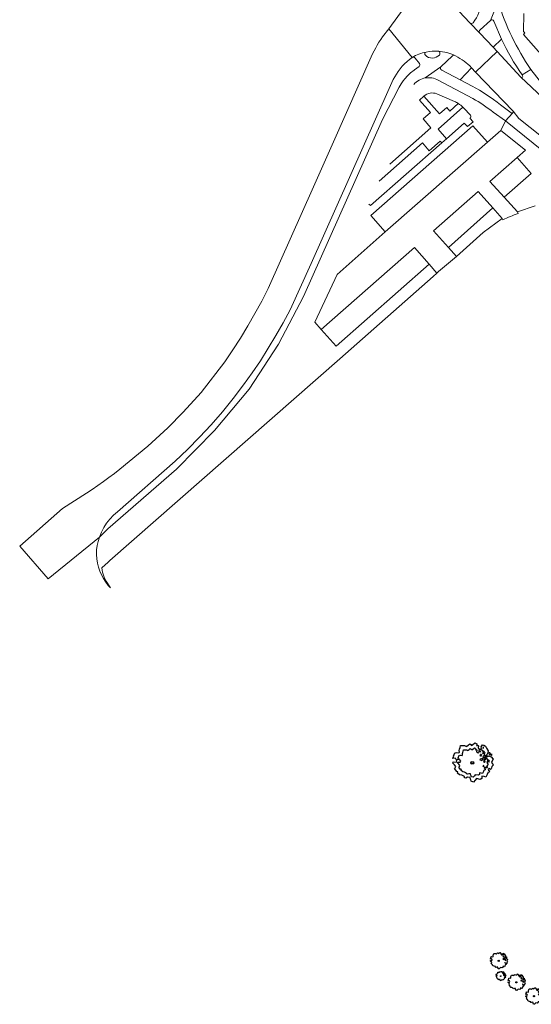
# Model space of a CAD drawing. Header units: metres. Extents: x 152391 to 157968, y 462336 to 467280.
# Tile 2 of 256: x 154551 to 154656, y 462442 to 462645. Entities that reach past the tile are written whole.
import ezdxf

# ---------------------------------------------------------------- set-up
doc = ezdxf.new("R2010")
doc.units = ezdxf.units.M
doc.header["$LTSCALE"] = 0.75
doc.layers.get('0').update_dxf_attribs({"lineweight": 25})
for name, color, linetype, lineweight in [('B-GV-GR-BOOM-S', 252, 'Continuous', 25), ('B-WE-OG-TERREIN_CULTUURSCHEIDING-GV', 251, 'Continuous', 18), ('B-WE-VH-VERHARDING_ASFALT-GV', 251, 'Continuous', 18), ('B-WE-VH-VERHARDING_BETONSTRAATSTEEN-GV', 251, 'Continuous', 18), ('B-WE-VH-VERHARDING_HALFVERHARDING_GRIND-GV', 251, 'Continuous', 18), ('B-WE-VH-VERHARDING_STRAATBAKSTEEN-GV', 251, 'Continuous', 18), ('B-WE-VH-VERHARDING_TEGEL-GV', 251, 'Continuous', 18)]:
    doc.layers.add(name, color=color, linetype=linetype, lineweight=lineweight)

# ---------------------------------------------------------------- blocks, each defined once
blk = doc.blocks.new('SGR-BOOM_0_10')
at = {"linetype": 'Continuous'}
for p, q in [((-0.96, 0.21), (-0.93, 0.27)), ((-0.84, 0.23), (-0.96, 0.21)), ((-0.94, -0.02), (-0.94, 0.05)), ((-0.94, 0.05), (-0.78, 0.04)), ((-0.93, 0.27), (-0.9, 0.3)), ((-0.92, 0.33), (-0.86, 0.49)), ((-0.9, 0.3), (-0.92, 0.33)), ((-0.86, 0.49), (-0.82, 0.48)), ((-0.8, 0.19), (-0.84, 0.23)), ((-0.82, 0.48), (-0.75, 0.51)), ((-0.75, 0.1), (-0.8, 0.19)), ((-0.78, 0.04), (-0.75, 0.1)), ((-0.75, 0.51), (-0.66, 0.48)), ((-0.66, 0.48), (-0.63, 0.52)), ((-0.64, 0.61), (-0.62, 0.67)), ((-0.63, 0.52), (-0.64, 0.61)), ((-0.62, 0.67), (-0.59, 0.75)), ((-0.59, 0.75), (-0.57, 0.84)), ((-0.57, 0.84), (-0.38, 0.84)), ((-0.38, 0.84), (-0.29, 0.81)), ((-0.29, 0.81), (-0.26, 0.82)), ((-0.26, 0.82), (-0.21, 0.87)), ((-0.21, 0.87), (-0.13, 0.93)), ((-0.13, 0.93), (-0.07, 0.89)), ((-0.07, 0.89), (-0.04, 0.85)), ((-0.04, 0.85), (0.04, 0.89)), ((0.04, 0.89), (0.12, 0.96)), ((0.12, 0.96), (0.15, 0.97)), ((0.15, 0.97), (0.19, 0.95)), ((0.19, 0.95), (0.22, 0.93)), ((0.23, 0.86), (0.21, 0.84)), ((0.21, 0.84), (0.3, 0.85)), ((0.22, 0.93), (0.23, 0.86)), ((0.3, 0.83), (0.29, 0.72)), ((0.29, 0.72), (0.32, 0.7)), ((0.3, 0.85), (0.3, 0.83)), ((0.32, 0.7), (0.39, 0.65)), ((0.39, 0.65), (0.42, 0.68)), ((0.42, 0.68), (0.45, 0.72)), ((0.44, 0.79), (0.5, 0.88)), ((0.45, 0.72), (0.44, 0.79)), ((0.5, 0.88), (0.57, 0.86)), ((0.53, 0.51), (0.5, 0.49)), ((0.5, 0.49), (0.52, 0.46)), ((0.52, 0.23), (0.5, 0.19)), ((0.5, 0.19), (0.58, 0.18)), ((0.55, 0.77), (0.52, 0.75)), ((0.52, 0.75), (0.53, 0.7)), ((0.52, 0.46), (0.55, 0.47)), ((0.59, 0.26), (0.52, 0.23)), ((0.53, 0.7), (0.54, 0.7)), ((0.55, 0.55), (0.53, 0.51)), ((0.54, 0.71), (0.55, 0.77)), ((0.58, 0.55), (0.55, 0.55)), ((0.55, 0.47), (0.58, 0.44)), ((0.57, 0.86), (0.65, 0.82)), ((0.61, 0.53), (0.58, 0.55)), ((0.58, 0.44), (0.61, 0.47)), ((0.58, 0.18), (0.63, 0.14)), ((0.63, 0.26), (0.59, 0.26)), ((0.63, 0.49), (0.61, 0.53)), ((0.61, 0.47), (0.63, 0.49)), ((0.68, 0.22), (0.63, 0.26)), ((0.63, 0.14), (0.68, 0.21)), ((0.65, 0.82), (0.7, 0.71)), ((0.68, 0.21), (0.7, 0.23)), ((0.74, 0.45), (0.69, 0.39)), ((0.69, 0.39), (0.72, 0.35)), ((0.7, 0.71), (0.78, 0.59)), ((0.72, 0.35), (0.78, 0.32)), ((0.78, 0.59), (0.74, 0.45)), ((0.76, 0.1), (0.74, 0.06)), ((0.81, 0.03), (0.74, 0.06)), ((0.8, 0.13), (0.76, 0.17)), ((0.76, 0.17), (0.76, 0.13)), ((0.76, 0.13), (0.76, 0.1)), ((0.78, 0.32), (0.81, 0.33)), ((0.83, 0.11), (0.8, 0.13)), ((0.83, 0.48), (0.81, 0.46)), ((0.81, 0.46), (0.82, 0.42)), ((0.81, 0.33), (0.88, 0.32)), ((0.81, 0.03), (0.85, 0.08)), ((0.82, 0.42), (0.86, 0.39)), ((0.87, 0.48), (0.83, 0.48)), ((0.85, 0.08), (0.83, 0.11)), ((0.86, 0.41), (0.92, 0.38)), ((0.86, 0.39), (0.87, 0.41)), ((0.91, 0.43), (0.87, 0.48)), ((0.88, 0.32), (0.92, 0.29)), ((0.97, 0.4), (0.91, 0.43)), ((0.92, 0.38), (0.97, 0.4)), ((0.92, 0.29), (1.02, 0.18)), ((0.97, 0.06), (0.94, 0.02)), ((0.94, 0.02), (0.99, -0.05)), ((1.02, 0.18), (0.97, 0.06)), ((-0.87, -0.1), (-0.94, -0.02)), ((-0.81, -0.18), (-0.87, -0.1)), ((-0.87, -0.28), (-0.84, -0.24)), ((-0.76, -0.42), (-0.87, -0.28)), ((-0.84, -0.24), (-0.81, -0.18)), ((-0.7, -0.44), (-0.76, -0.42)), ((-0.72, -0.51), (-0.7, -0.44)), ((-0.62, -0.59), (-0.72, -0.51)), ((-0.51, -0.61), (-0.62, -0.59)), ((-0.38, -0.66), (-0.51, -0.61)), ((-0.38, -0.73), (-0.38, -0.66)), ((-0.31, -0.75), (-0.38, -0.73)), ((-0.23, -0.71), (-0.31, -0.75)), ((-0.11, -0.72), (-0.23, -0.71)), ((-0.09, -0.8), (-0.11, -0.72)), ((-0.07, -0.84), (-0.09, -0.8)), ((-0.05, -0.9), (-0.07, -0.84)), ((0.06, -0.94), (-0.05, -0.9)), ((0.14, -0.86), (0.06, -0.94)), ((0.2, -0.77), (0.14, -0.86)), ((0.38, -0.81), (0.2, -0.77)), ((0.47, -0.76), (0.38, -0.81)), ((0.47, -0.65), (0.47, -0.76)), ((0.58, -0.66), (0.47, -0.65)), ((0.66, -0.7), (0.58, -0.66)), ((0.72, -0.57), (0.66, -0.7)), ((0.72, -0.16), (0.7, -0.2)), ((0.7, -0.2), (0.7, -0.24)), ((0.71, -0.24), (0.75, -0.23)), ((0.75, -0.19), (0.72, -0.16)), ((0.76, -0.5), (0.72, -0.57)), ((0.75, -0.23), (0.75, -0.19)), ((0.77, -0.47), (0.76, -0.5)), ((0.83, -0.45), (0.77, -0.47)), ((0.82, -0.27), (0.78, -0.33)), ((0.78, -0.33), (0.8, -0.36)), ((0.8, -0.36), (0.84, -0.4)), ((0.89, -0.33), (0.82, -0.27)), ((0.84, -0.4), (0.83, -0.45)), ((0.93, -0.29), (0.89, -0.33)), ((0.95, -0.24), (0.93, -0.29)), ((0.97, -0.17), (0.95, -0.24)), ((1.04, -0.1), (0.97, -0.17)), ((0.99, -0.05), (1.04, -0.1))]:
    blk.add_line(p, q, dxfattribs=at)
blk.add_circle((0, 0), 0.0711, dxfattribs=at)
blk = doc.blocks.new('SGR-BOOM_21_30')
at = {"linetype": 'Continuous'}
for p, q in [((-1.7, 0.37), (-1.66, 0.48)), ((-1.49, 0.41), (-1.7, 0.37)), ((-1.68, -0.03), (-1.67, 0.09)), ((-1.67, 0.09), (-1.39, 0.07)), ((-1.66, 0.48), (-1.6, 0.53)), ((-1.63, 0.58), (-1.53, 0.87)), ((-1.6, 0.53), (-1.63, 0.58)), ((-1.53, 0.87), (-1.46, 0.86)), ((-1.42, 0.33), (-1.49, 0.41)), ((-1.46, 0.86), (-1.34, 0.91)), ((-1.33, 0.18), (-1.42, 0.33)), ((-1.39, 0.07), (-1.33, 0.18)), ((-1.34, 0.91), (-1.18, 0.86)), ((-1.18, 0.86), (-1.12, 0.92)), ((-1.13, 1.09), (-1.11, 1.19)), ((-1.12, 0.92), (-1.13, 1.09)), ((-1.11, 1.19), (-1.05, 1.33)), ((-1.05, 1.33), (-1.02, 1.5)), ((-1.02, 1.5), (-0.67, 1.5)), ((-0.67, 1.5), (-0.52, 1.43)), ((-0.52, 1.43), (-0.47, 1.45)), ((-0.47, 1.45), (-0.37, 1.55)), ((-0.37, 1.55), (-0.23, 1.65)), ((-0.23, 1.65), (-0.13, 1.58)), ((-0.13, 1.58), (-0.06, 1.52)), ((-0.06, 1.52), (0.07, 1.58)), ((0.07, 1.58), (0.2, 1.71)), ((0.2, 1.71), (0.26, 1.73)), ((0.26, 1.73), (0.33, 1.7)), ((0.33, 1.7), (0.39, 1.65)), ((0.4, 1.53), (0.38, 1.5)), ((0.38, 1.5), (0.53, 1.52)), ((0.39, 1.65), (0.4, 1.53)), ((0.54, 1.48), (0.51, 1.29)), ((0.51, 1.29), (0.57, 1.24)), ((0.53, 1.52), (0.54, 1.48)), ((0.57, 1.24), (0.69, 1.15)), ((0.69, 1.15), (0.75, 1.2)), ((0.75, 1.2), (0.8, 1.29)), ((0.79, 1.4), (0.89, 1.56)), ((0.8, 1.29), (0.79, 1.4)), ((0.89, 1.56), (1.02, 1.53)), ((0.94, 0.91), (0.89, 0.87)), ((0.89, 0.87), (0.93, 0.83)), ((0.93, 0.41), (0.89, 0.33)), ((0.89, 0.33), (1.03, 0.32)), ((0.97, 1.37), (0.93, 1.33)), ((0.93, 1.33), (0.95, 1.25)), ((0.93, 0.83), (0.98, 0.84)), ((1.05, 0.46), (0.93, 0.41)), ((0.97, 0.97), (0.94, 0.91)), ((0.95, 1.25), (0.96, 1.24)), ((0.96, 1.27), (0.97, 1.37)), ((1.03, 0.97), (0.97, 0.97)), ((0.98, 0.84), (1.03, 0.78)), ((1.02, 1.53), (1.16, 1.45)), ((1.08, 0.94), (1.03, 0.97)), ((1.03, 0.78), (1.08, 0.84)), ((1.03, 0.32), (1.11, 0.25)), ((1.11, 0.46), (1.05, 0.46)), ((1.12, 0.87), (1.08, 0.94)), ((1.08, 0.84), (1.12, 0.87)), ((1.22, 0.4), (1.11, 0.46)), ((1.11, 0.25), (1.2, 0.37)), ((1.16, 1.45), (1.25, 1.27)), ((1.2, 0.37), (1.24, 0.41)), ((1.32, 0.79), (1.23, 0.69)), ((1.23, 0.69), (1.27, 0.63)), ((1.25, 1.27), (1.38, 1.06)), ((1.27, 0.63), (1.38, 0.56)), ((1.34, 0.18), (1.31, 0.1)), ((1.43, 0.05), (1.31, 0.1)), ((1.38, 1.06), (1.32, 0.79)), ((1.36, 0.3), (1.34, 0.23)), ((1.34, 0.23), (1.34, 0.18)), ((1.43, 0.23), (1.36, 0.3)), ((1.38, 0.56), (1.44, 0.6)), ((1.47, 0.2), (1.43, 0.23)), ((1.43, 0.05), (1.51, 0.14)), ((1.47, 0.86), (1.44, 0.81)), ((1.44, 0.81), (1.46, 0.74)), ((1.44, 0.6), (1.57, 0.56)), ((1.46, 0.74), (1.53, 0.69)), ((1.54, 0.86), (1.47, 0.86)), ((1.51, 0.14), (1.47, 0.2)), ((1.53, 0.73), (1.64, 0.68)), ((1.53, 0.69), (1.54, 0.73)), ((1.62, 0.76), (1.54, 0.86)), ((1.57, 0.56), (1.64, 0.51)), ((1.73, 0.71), (1.62, 0.76)), ((1.64, 0.68), (1.73, 0.71)), ((1.64, 0.51), (1.81, 0.32)), ((1.72, 0.1), (1.67, 0.04)), ((1.67, 0.04), (1.76, -0.09)), ((1.81, 0.32), (1.72, 0.1)), ((-1.54, -0.18), (-1.68, -0.03)), ((-1.55, -0.51), (-1.49, -0.42)), ((-1.35, -0.75), (-1.55, -0.51)), ((-1.44, -0.32), (-1.54, -0.18)), ((-1.49, -0.42), (-1.44, -0.32)), ((-1.25, -0.78), (-1.35, -0.75)), ((-1.27, -0.9), (-1.25, -0.78)), ((-1.11, -1.05), (-1.27, -0.9)), ((-0.91, -1.08), (-1.11, -1.05)), ((-0.67, -1.18), (-0.91, -1.08)), ((-0.68, -1.29), (-0.67, -1.18)), ((-0.55, -1.33), (-0.68, -1.29)), ((-0.4, -1.26), (-0.55, -1.33)), ((-0.19, -1.28), (-0.4, -1.26)), ((-0.16, -1.43), (-0.19, -1.28)), ((-0.13, -1.49), (-0.16, -1.43)), ((-0.1, -1.61), (-0.13, -1.49)), ((0.11, -1.67), (-0.1, -1.61)), ((0.25, -1.52), (0.11, -1.67)), ((0.36, -1.38), (0.25, -1.52)), ((0.68, -1.44), (0.36, -1.38)), ((0.83, -1.36), (0.68, -1.44)), ((0.84, -1.16), (0.83, -1.36)), ((1.03, -1.18), (0.84, -1.16)), ((1.18, -1.24), (1.03, -1.18)), ((1.29, -1.01), (1.18, -1.24)), ((1.29, -0.29), (1.24, -0.36)), ((1.24, -0.36), (1.25, -0.42)), ((1.26, -0.42), (1.33, -0.41)), ((1.33, -0.34), (1.29, -0.29)), ((1.36, -0.88), (1.29, -1.01)), ((1.33, -0.41), (1.33, -0.34)), ((1.37, -0.83), (1.36, -0.88)), ((1.48, -0.8), (1.37, -0.83)), ((1.46, -0.47), (1.39, -0.59)), ((1.39, -0.59), (1.43, -0.64)), ((1.43, -0.64), (1.5, -0.7)), ((1.58, -0.59), (1.46, -0.47)), ((1.5, -0.7), (1.48, -0.8)), ((1.66, -0.52), (1.58, -0.59)), ((1.68, -0.42), (1.66, -0.52)), ((1.72, -0.31), (1.68, -0.42)), ((1.84, -0.18), (1.72, -0.31)), ((1.76, -0.09), (1.84, -0.18))]:
    blk.add_line(p, q, dxfattribs=at)
blk.add_circle((0, 0), 0.126, dxfattribs=at)
blk = doc.blocks.new('SGR-BOOM_50_100')
at = {"linetype": 'Continuous'}
for p, q in [((-2.01, 1.93), (-1.97, 2.11)), ((-1.97, 2.11), (-1.87, 2.37)), ((-1.87, 2.37), (-1.81, 2.66)), ((-1.81, 2.66), (-1.19, 2.66)), ((-1.19, 2.66), (-0.92, 2.55)), ((-0.92, 2.55), (-0.84, 2.58)), ((-0.84, 2.58), (-0.65, 2.75)), ((-0.65, 2.75), (-0.4, 2.93)), ((-0.4, 2.93), (-0.24, 2.81)), ((-0.24, 2.81), (-0.11, 2.69)), ((-0.11, 2.69), (0.12, 2.81)), ((0.12, 2.81), (0.36, 3.04)), ((0.36, 3.04), (0.47, 3.07)), ((0.47, 3.07), (0.59, 3.02)), ((0.59, 3.02), (0.69, 2.93)), ((0.72, 2.72), (0.67, 2.66)), ((0.67, 2.66), (0.94, 2.69)), ((0.69, 2.93), (0.72, 2.72)), ((0.96, 2.64), (0.9, 2.29)), ((0.9, 2.29), (1, 2.2)), ((0.94, 2.69), (0.96, 2.64)), ((1, 2.2), (1.23, 2.05)), ((1.23, 2.05), (1.34, 2.14)), ((1.34, 2.14), (1.42, 2.29)), ((1.4, 2.49), (1.58, 2.78)), ((1.42, 2.29), (1.4, 2.49)), ((1.58, 2.78), (1.81, 2.72)), ((1.73, 2.43), (1.65, 2.37)), ((1.65, 2.37), (1.69, 2.23)), ((1.69, 2.23), (1.71, 2.2)), ((1.71, 2.26), (1.73, 2.43)), ((1.81, 2.72), (2.06, 2.58)), ((2.06, 2.58), (2.22, 2.26)), ((2.22, 2.26), (2.45, 1.88)), ((-3.03, 0.65), (-2.94, 0.85)), ((-2.65, 0.74), (-3.03, 0.65)), ((-2.99, -0.05), (-2.96, 0.15)), ((-2.96, 0.15), (-2.47, 0.12)), ((-2.94, 0.85), (-2.84, 0.94)), ((-2.9, 1.03), (-2.72, 1.56)), ((-2.84, 0.94), (-2.9, 1.03)), ((-2.72, 1.56), (-2.59, 1.53)), ((-2.53, 0.59), (-2.65, 0.74)), ((-2.59, 1.53), (-2.39, 1.61)), ((-2.37, 0.33), (-2.53, 0.59)), ((-2.47, 0.12), (-2.37, 0.33)), ((-2.39, 1.61), (-2.1, 1.53)), ((-2.1, 1.53), (-1.99, 1.64)), ((-1.99, 1.64), (-2.01, 1.93)), ((1.67, 1.61), (1.58, 1.56)), ((1.58, 1.56), (1.65, 1.47)), ((1.65, 0.74), (1.58, 0.59)), ((1.58, 0.59), (1.83, 0.56)), ((1.65, 1.47), (1.75, 1.5)), ((1.87, 0.82), (1.65, 0.74)), ((1.73, 1.73), (1.67, 1.61)), ((1.83, 1.73), (1.73, 1.73)), ((1.75, 1.5), (1.83, 1.38)), ((1.91, 1.67), (1.83, 1.73)), ((1.83, 1.38), (1.91, 1.5)), ((1.83, 0.56), (1.98, 0.45)), ((1.98, 0.82), (1.87, 0.82)), ((2, 1.56), (1.91, 1.67)), ((1.91, 1.5), (2, 1.56)), ((2.16, 0.71), (1.98, 0.82)), ((1.98, 0.45), (2.14, 0.65)), ((2.14, 0.65), (2.2, 0.74)), ((2.35, 1.41), (2.18, 1.23)), ((2.18, 1.23), (2.27, 1.12)), ((2.27, 1.12), (2.45, 1)), ((2.39, 0.33), (2.33, 0.18)), ((2.55, 0.09), (2.33, 0.18)), ((2.45, 1.88), (2.35, 1.41)), ((2.41, 0.53), (2.39, 0.42)), ((2.39, 0.42), (2.39, 0.33)), ((2.53, 0.42), (2.41, 0.53)), ((2.45, 1), (2.56, 1.06)), ((2.62, 0.36), (2.53, 0.42)), ((2.55, 0.09), (2.68, 0.24)), ((2.62, 1.53), (2.56, 1.44)), ((2.56, 1.44), (2.6, 1.32)), ((2.56, 1.06), (2.78, 1)), ((2.6, 1.32), (2.72, 1.23)), ((2.74, 1.53), (2.62, 1.53)), ((2.68, 0.24), (2.62, 0.36)), ((2.72, 1.29), (2.91, 1.2)), ((2.72, 1.23), (2.74, 1.29)), ((2.89, 1.35), (2.74, 1.53)), ((2.78, 1), (2.91, 0.91)), ((3.07, 1.26), (2.89, 1.35)), ((2.91, 1.2), (3.07, 1.26)), ((2.91, 0.91), (3.22, 0.56)), ((3.05, 0.18), (2.97, 0.07)), ((2.97, 0.07), (3.13, -0.17)), ((3.22, 0.56), (3.05, 0.18)), ((-2.74, -0.31), (-2.99, -0.05)), ((-2.76, -0.9), (-2.65, -0.75)), ((-2.41, -1.34), (-2.76, -0.9)), ((-2.55, -0.58), (-2.74, -0.31)), ((-2.65, -0.75), (-2.55, -0.58)), ((-2.22, -1.39), (-2.41, -1.34)), ((-2.26, -1.6), (-2.22, -1.39)), ((-1.97, -1.86), (-2.26, -1.6)), ((-1.62, -1.92), (-1.97, -1.86)), ((-1.19, -2.1), (-1.62, -1.92)), ((2.29, -1.8), (2.1, -2.21)), ((2.29, -0.52), (2.2, -0.64)), ((2.2, -0.64), (2.22, -0.75)), ((2.25, -0.75), (2.37, -0.72)), ((2.37, -0.61), (2.29, -0.52)), ((2.41, -1.57), (2.29, -1.8)), ((2.37, -0.72), (2.37, -0.61)), ((2.43, -1.48), (2.41, -1.57)), ((2.64, -1.42), (2.43, -1.48)), ((2.6, -0.84), (2.47, -1.04)), ((2.47, -1.04), (2.53, -1.13)), ((2.53, -1.13), (2.66, -1.25)), ((2.8, -1.04), (2.6, -0.84)), ((2.66, -1.25), (2.64, -1.42)), ((2.95, -0.93), (2.8, -1.04)), ((2.99, -0.75), (2.95, -0.93)), ((3.05, -0.55), (2.99, -0.75)), ((3.28, -0.31), (3.05, -0.55)), ((3.13, -0.17), (3.28, -0.31)), ((-1.21, -2.3), (-1.19, -2.1)), ((-0.98, -2.36), (-1.21, -2.3)), ((-0.71, -2.24), (-0.98, -2.36)), ((-0.34, -2.27), (-0.71, -2.24)), ((-0.28, -2.53), (-0.34, -2.27)), ((-0.24, -2.65), (-0.28, -2.53)), ((-0.17, -2.85), (-0.24, -2.65)), ((0.2, -2.97), (-0.17, -2.85)), ((0.45, -2.71), (0.2, -2.97)), ((0.63, -2.45), (0.45, -2.71)), ((1.21, -2.56), (0.63, -2.45)), ((1.48, -2.42), (1.21, -2.56)), ((1.5, -2.07), (1.48, -2.42)), ((1.83, -2.1), (1.5, -2.07)), ((2.1, -2.21), (1.83, -2.1))]:
    blk.add_line(p, q, dxfattribs=at)
blk.add_circle((0, 0), 0.225, dxfattribs=at)
blk = doc.blocks.new('SGR-BOOM_100')
at = {"linetype": 'Continuous'}
for p, q in [((0.48, 4.05), (0.62, 4.09)), ((0.62, 4.09), (0.79, 4.01)), ((-3.86, 1.37), (-3.61, 2.07)), ((-3.61, 2.07), (-3.45, 2.03)), ((-3.45, 2.03), (-3.17, 2.15)), ((-3.17, 2.15), (-2.79, 2.03)), ((-2.79, 2.03), (-2.65, 2.18)), ((-2.68, 2.57), (-2.62, 2.81)), ((-2.65, 2.18), (-2.68, 2.57)), ((-2.62, 2.81), (-2.49, 3.16)), ((-2.49, 3.16), (-2.4, 3.54)), ((-2.4, 3.54), (-1.58, 3.54)), ((-1.58, 3.54), (-1.22, 3.39)), ((-1.22, 3.39), (-1.11, 3.43)), ((-1.11, 3.43), (-0.86, 3.66)), ((-0.86, 3.66), (-0.53, 3.89)), ((-0.53, 3.89), (-0.31, 3.74)), ((-0.31, 3.74), (-0.15, 3.58)), ((-0.15, 3.58), (0.15, 3.74)), ((0.15, 3.74), (0.48, 4.05)), ((0.79, 4.01), (0.92, 3.89)), ((0.95, 3.62), (0.9, 3.54)), ((0.9, 3.54), (1.25, 3.58)), ((0.92, 3.89), (0.95, 3.62)), ((1.28, 3.51), (1.2, 3.04)), ((1.2, 3.04), (1.34, 2.92)), ((1.25, 3.58), (1.28, 3.51)), ((1.34, 2.92), (1.64, 2.73)), ((1.64, 2.73), (1.78, 2.85)), ((1.78, 2.85), (1.89, 3.04)), ((1.86, 3.31), (2.11, 3.7)), ((1.89, 3.04), (1.86, 3.31)), ((2.11, 3.7), (2.41, 3.62)), ((2.22, 2.15), (2.11, 2.07)), ((2.11, 2.07), (2.19, 1.95)), ((2.3, 3.23), (2.19, 3.16)), ((2.19, 3.16), (2.24, 2.96)), ((2.3, 2.3), (2.22, 2.15)), ((2.24, 2.96), (2.27, 2.92)), ((2.27, 3), (2.3, 3.23)), ((2.44, 2.3), (2.3, 2.3)), ((2.41, 3.62), (2.74, 3.43)), ((2.55, 2.22), (2.44, 2.3)), ((2.66, 2.07), (2.55, 2.22)), ((2.55, 1.99), (2.66, 2.07)), ((2.74, 3.43), (2.96, 3)), ((2.96, 3), (3.26, 2.5)), ((3.26, 2.5), (3.12, 1.87)), ((3.48, 2.03), (3.4, 1.91)), ((3.65, 2.03), (3.48, 2.03)), ((3.84, 1.8), (3.65, 2.03)), ((-4.03, 0.86), (-3.92, 1.14)), ((-3.53, 0.98), (-4.03, 0.86)), ((-3.97, -0.07), (-3.94, 0.2)), ((-3.94, 0.2), (-3.28, 0.17)), ((-3.92, 1.14), (-3.78, 1.25)), ((-3.78, 1.25), (-3.86, 1.37)), ((-3.37, 0.79), (-3.53, 0.98)), ((-3.15, 0.44), (-3.37, 0.79)), ((-3.28, 0.17), (-3.15, 0.44)), ((2.19, 0.98), (2.11, 0.79)), ((2.11, 0.79), (2.44, 0.75)), ((2.19, 1.95), (2.33, 1.99)), ((2.49, 1.1), (2.19, 0.98)), ((2.33, 1.99), (2.44, 1.84)), ((2.44, 1.84), (2.55, 1.99)), ((2.44, 0.75), (2.63, 0.59)), ((2.63, 1.1), (2.49, 1.1)), ((2.88, 0.94), (2.63, 1.1)), ((2.63, 0.59), (2.85, 0.86)), ((2.85, 0.86), (2.93, 0.98)), ((3.12, 1.87), (2.9, 1.64)), ((2.9, 1.64), (3.01, 1.49)), ((3.01, 1.49), (3.26, 1.33)), ((3.18, 0.44), (3.1, 0.24)), ((3.39, 0.12), (3.1, 0.24)), ((3.21, 0.71), (3.18, 0.55)), ((3.18, 0.55), (3.18, 0.44)), ((3.37, 0.55), (3.21, 0.71)), ((3.26, 1.33), (3.4, 1.41)), ((3.48, 0.48), (3.37, 0.55)), ((3.39, 0.12), (3.56, 0.32)), ((3.4, 1.91), (3.45, 1.76)), ((3.4, 1.41), (3.7, 1.33)), ((3.45, 1.76), (3.62, 1.64)), ((3.56, 0.32), (3.48, 0.48)), ((3.62, 1.72), (3.87, 1.6)), ((3.62, 1.64), (3.65, 1.72)), ((3.7, 1.33), (3.87, 1.21)), ((4.09, 1.68), (3.84, 1.8)), ((3.87, 1.6), (4.09, 1.68)), ((3.87, 1.21), (4.28, 0.75)), ((4.06, 0.24), (3.95, 0.09)), ((3.95, 0.09), (4.17, -0.22)), ((4.28, 0.75), (4.06, 0.24)), ((-3.64, -0.42), (-3.97, -0.07)), ((-3.67, -1.19), (-3.53, -1)), ((-3.2, -1.78), (-3.67, -1.19)), ((-3.39, -0.77), (-3.64, -0.42)), ((-3.53, -1), (-3.39, -0.77)), ((-2.95, -1.85), (-3.2, -1.78)), ((-3.01, -2.13), (-2.95, -1.85)), ((3.04, -0.69), (2.93, -0.84)), ((2.93, -0.84), (2.96, -1)), ((2.99, -1), (3.15, -0.96)), ((3.15, -0.81), (3.04, -0.69)), ((3.15, -0.96), (3.15, -0.81)), ((3.23, -1.97), (3.21, -2.09)), ((3.51, -1.89), (3.23, -1.97)), ((3.45, -1.12), (3.29, -1.39)), ((3.29, -1.39), (3.37, -1.51)), ((3.37, -1.51), (3.54, -1.66)), ((3.73, -1.39), (3.45, -1.12)), ((3.54, -1.66), (3.51, -1.89)), ((3.92, -1.23), (3.73, -1.39)), ((3.98, -1), (3.92, -1.23)), ((4.06, -0.73), (3.98, -1)), ((4.36, -0.42), (4.06, -0.73)), ((4.17, -0.22), (4.36, -0.42)), ((-2.62, -2.48), (-3.01, -2.13)), ((-2.16, -2.55), (-2.62, -2.48)), ((-1.58, -2.79), (-2.16, -2.55)), ((-1.61, -3.06), (-1.58, -2.79)), ((-1.3, -3.14), (-1.61, -3.06)), ((-0.95, -2.98), (-1.3, -3.14)), ((-0.45, -3.02), (-0.95, -2.98)), ((-0.37, -3.37), (-0.45, -3.02)), ((-0.31, -3.52), (-0.37, -3.37)), ((-0.23, -3.8), (-0.31, -3.52)), ((0.26, -3.95), (-0.23, -3.8)), ((0.59, -3.6), (0.26, -3.95)), ((0.84, -3.25), (0.59, -3.6)), ((1.61, -3.41), (0.84, -3.25)), ((1.97, -3.21), (1.61, -3.41)), ((2, -2.75), (1.97, -3.21)), ((2.44, -2.79), (2, -2.75)), ((2.79, -2.94), (2.44, -2.79)), ((3.04, -2.4), (2.79, -2.94)), ((3.21, -2.09), (3.04, -2.4))]:
    blk.add_line(p, q, dxfattribs=at)
blk.add_circle((0, 0), 0.299, dxfattribs=at)

msp = doc.modelspace()

# ---------------------------------------------------------------- linework, layer by layer
at = {"layer": 'B-WE-OG-TERREIN_CULTUURSCHEIDING-GV'}
for points in [[(154636.61, 462629.31, 0.265283), (154633.9, 462628.82)], [(154641.01, 462627.29, 0.033527), (154640.26, 462627.71)], [(154642.16, 462626.34, 0.008108), (154641.98, 462626.53)], [(154643.39, 462624.27, 0.493424), (154643.51, 462624.87)]]:
    msp.add_lwpolyline(points, format="xyb", dxfattribs=at)
for points in [[(154633.9, 462628.82), (154637.11, 462625.15), (154638.62, 462626.5), (154639.28, 462625.74), (154641.01, 462627.29)], [(154640.26, 462627.71), (154636.61, 462629.31)], [(154641.98, 462626.53), (154636.86, 462622.01), (154638.57, 462620.04)], [(154643.51, 462624.87), (154642.16, 462626.34)], [(154638.57, 462620.04), (154642.25, 462623.27), (154642.91, 462622.58), (154644.05, 462623.52), (154643.39, 462624.27)]]:
    msp.add_lwpolyline(points, dxfattribs=at)
at = {"layer": 'B-WE-VH-VERHARDING_ASFALT-GV'}
for points in [[(154632.2, 462650.21), (154628.58, 462645.21), (154626.7, 462642.68), (154631.53, 462636.8)], [(154632.2, 462650.21), (154628.58, 462645.21), (154626.7, 462642.68), (154631.53, 462636.8)], [(154643.75, 462634.66), (154644.55, 462633.75), (154649.03, 462638.02), (154648.19, 462638.91), (154645.44, 462641.8), (154643.38, 462643.93), (154638.9, 462648.69)], [(154643.75, 462634.66), (154644.55, 462633.75), (154649.03, 462638.02), (154648.19, 462638.91), (154645.44, 462641.8), (154643.38, 462643.93), (154638.9, 462648.69)], [(154640.27, 462637.21), (154640.46, 462637.11)], [(154640.27, 462637.21), (154640.46, 462637.11)]]:
    msp.add_lwpolyline(points, dxfattribs=at)
msp.add_lwpolyline([(154559.46, 462543.92), (154550.65, 462536.14), (154556.49, 462529.46), (154567.07, 462538.02), (154567.48, 462539.02), (154567.97, 462539.98), (154568.55, 462540.89), (154569.22, 462541.74), (154569.96, 462542.52), (154570.77, 462543.23), (154582.7, 462553.64), (154585.24, 462556.07), (154587.71, 462558.58), (154590.1, 462561.16), (154592.41, 462563.82), (154594.64, 462566.55), (154596.78, 462569.35), (154598.55, 462571.82), (154600.24, 462574.34), (154601.87, 462576.9), (154603.44, 462579.51), (154604.93, 462582.15), (154606.35, 462584.84), (154610.7, 462594.38), (154626.8, 462630.42), (154627.05, 462631.03), (154627.32, 462631.63), (154627.61, 462632.22), (154627.92, 462632.8), (154628.25, 462633.37), (154628.6, 462633.92), (154629.02, 462634.47), (154629.48, 462634.98), (154629.95, 462635.48), (154630.46, 462635.95), (154630.98, 462636.39), (154631.53, 462636.8), (154626.7, 462642.68), (154625.4, 462641.03), (154625.02, 462640.47), (154624.66, 462639.91), (154624.32, 462639.33), (154623.99, 462638.75), (154623.67, 462638.15), (154623.37, 462637.55), (154615.05, 462618.82), (154611.19, 462610.12), (154601.82, 462589.24), (154600.51, 462586.62), (154599.12, 462584.04), (154597.67, 462581.5), (154596.14, 462579), (154594.55, 462576.55), (154592.89, 462574.14), (154588.02, 462567.83), (154584.32, 462563.75), (154581.17, 462560.51), (154577.08, 462556.73), (154571.29, 462552.02), (154570.17, 462551.15), (154569.05, 462550.29), (154567.91, 462549.46), (154566.76, 462548.63), (154565.59, 462547.83), (154564.42, 462547.04)], close=True, dxfattribs=at)
msp.add_lwpolyline([(154559.46, 462543.92), (154550.65, 462536.14), (154556.49, 462529.46), (154567.07, 462538.02), (154567.48, 462539.02), (154567.97, 462539.98), (154568.55, 462540.89), (154569.22, 462541.74), (154569.96, 462542.52), (154570.77, 462543.23), (154582.7, 462553.64), (154585.24, 462556.07), (154587.71, 462558.58), (154590.1, 462561.16), (154592.41, 462563.82), (154594.64, 462566.55), (154596.78, 462569.35), (154598.55, 462571.82), (154600.24, 462574.34), (154601.87, 462576.9), (154603.44, 462579.51), (154604.93, 462582.15), (154606.35, 462584.84), (154610.7, 462594.38), (154626.8, 462630.42), (154627.05, 462631.03), (154627.32, 462631.63), (154627.61, 462632.22), (154627.92, 462632.8), (154628.25, 462633.37), (154628.6, 462633.92), (154629.02, 462634.47), (154629.48, 462634.98), (154629.95, 462635.48), (154630.46, 462635.95), (154630.98, 462636.39), (154631.53, 462636.8), (154626.7, 462642.68), (154625.4, 462641.03), (154625.02, 462640.47), (154624.66, 462639.91), (154624.32, 462639.33), (154623.99, 462638.75), (154623.67, 462638.15), (154623.37, 462637.55), (154615.05, 462618.82), (154611.19, 462610.12), (154601.82, 462589.24), (154600.51, 462586.62), (154599.12, 462584.04), (154597.67, 462581.5), (154596.14, 462579), (154594.55, 462576.55), (154592.89, 462574.14), (154588.02, 462567.83), (154584.32, 462563.75), (154581.17, 462560.51), (154577.08, 462556.73), (154571.29, 462552.02), (154570.17, 462551.15), (154569.05, 462550.29), (154567.91, 462549.46), (154566.76, 462548.63), (154565.59, 462547.83), (154564.42, 462547.04)], close=True, dxfattribs=at)
for points in [[(154634.38, 462637.9, -0.076103), (154636.93, 462638.07)], [(154634.38, 462637.9, -0.076103), (154636.93, 462638.07)], [(154636.93, 462638.07, -0.093632), (154640.27, 462637.21)], [(154636.93, 462638.07, -0.093632), (154640.27, 462637.21)], [(154631.53, 462636.8, -0.07391), (154634.38, 462637.9)], [(154631.53, 462636.8, -0.07391), (154634.38, 462637.9)], [(154640.46, 462637.11, -0.082297), (154643.75, 462634.66)], [(154640.46, 462637.11, -0.082297), (154643.75, 462634.66)]]:
    msp.add_lwpolyline(points, format="xyb", dxfattribs=at)
at = {"layer": 'B-WE-VH-VERHARDING_BETONSTRAATSTEEN-GV'}
for points in [[(154644.08, 462643.93, 0.255823), (154645.28, 462653)], [(154643.38, 462643.93, 0.40625), (154644.08, 462643.93)], [(154654.14, 462633.22, -0.039074), (154649.9, 462640.54)], [(154636.93, 462638.07, 0.076103), (154634.38, 462637.9)], [(154637.12, 462637.28, 0.471383), (154636.93, 462638.07)], [(154634.38, 462637.9, 0.537281), (154634.24, 462637.24)], [(154634.24, 462637.24, 0.419009), (154637.12, 462637.28)], [(154653.91, 462632.72, 0.746282), (154654.27, 462633.03)], [(154643.86, 462630.89, -0.04277), (154649.69, 462627.06)], [(154651.88, 462625.4, 0.317213), (154652.19, 462625.34)], [(154652.19, 462625.34, 0.394301), (154652.3, 462625.72)]]:
    msp.add_lwpolyline(points, format="xyb", dxfattribs=at)
for points in [[(154638.9, 462648.69), (154643.38, 462643.93)], [(154649.9, 462640.54), (154648.19, 462638.91), (154649.03, 462638.02), (154653.91, 462632.72)], [(154661.72, 462625.36), (154653.91, 462632.72), (154649.03, 462638.02), (154644.55, 462633.75), (154652.27, 462625.76), (154652.3, 462625.72), (154653.48, 462624.2), (154673.21, 462608.59)], [(154643.75, 462634.66), (154641.4, 462632.18), (154643.86, 462630.89)], [(154652.3, 462625.72), (154652.27, 462625.76), (154644.55, 462633.75), (154643.75, 462634.66)], [(154654.27, 462633.03), (154654.14, 462633.22)], [(154649.69, 462627.06), (154651.88, 462625.4)]]:
    msp.add_lwpolyline(points, dxfattribs=at)
at = {"layer": 'B-WE-VH-VERHARDING_HALFVERHARDING_GRIND-GV'}
for points in [[(154641.01, 462627.29), (154639.28, 462625.74), (154638.62, 462626.5), (154637.11, 462625.15), (154633.9, 462628.82), (154633.01, 462628), (154635.3, 462625.44), (154633.79, 462624.12), (154635.38, 462622.31), (154626.88, 462614.84)], [(154641.01, 462627.29), (154639.28, 462625.74), (154638.62, 462626.5), (154637.11, 462625.15), (154633.9, 462628.82), (154633.01, 462628), (154635.3, 462625.44), (154633.79, 462624.12), (154635.38, 462622.31), (154626.88, 462614.84)], [(154624.72, 462611.33), (154633.65, 462619.17), (154635.02, 462617.58), (154637.26, 462619.57), (154637.61, 462619.19), (154638.57, 462620.04), (154636.86, 462622.01), (154641.98, 462626.53)], [(154624.72, 462611.33), (154633.65, 462619.17), (154635.02, 462617.58), (154637.26, 462619.57), (154637.61, 462619.19), (154638.57, 462620.04), (154636.86, 462622.01), (154641.98, 462626.53)]]:
    msp.add_lwpolyline(points, dxfattribs=at)
msp.add_lwpolyline([(154641.98, 462626.53, 0.046139), (154641.01, 462627.29)], format="xyb", dxfattribs=at)
msp.add_lwpolyline([(154641.98, 462626.53, 0.046139), (154641.01, 462627.29)], format="xyb", dxfattribs=at)
at = {"layer": 'B-WE-VH-VERHARDING_STRAATBAKSTEEN-GV'}
for points in [[(154625.97, 462600.87), (154647.05, 462619.32), (154644.01, 462622.68), (154622.97, 462604.23)], [(154625.97, 462600.87), (154647.05, 462619.32), (154644.01, 462622.68), (154622.97, 462604.23)], [(154650.49, 462607.99), (154656.04, 462612.91), (154653.13, 462616.15), (154647.53, 462611.25)], [(154650.49, 462607.99), (154656.04, 462612.91), (154653.13, 462616.15), (154647.53, 462611.25)], [(154638.98, 462597.66), (154648.1, 462605.83), (154645.08, 462609.17), (154635.92, 462601.05)], [(154638.98, 462597.66), (154648.1, 462605.83), (154645.08, 462609.17), (154635.92, 462601.05)]]:
    msp.add_lwpolyline(points, close=True, dxfattribs=at)
for points in [[(154649.76, 462621.76), (154647.05, 462619.32), (154625.97, 462600.87), (154616.03, 462592.12), (154611.46, 462582.25), (154612.76, 462580.8), (154631.97, 462597.64), (154634.99, 462594.19), (154636.61, 462592.39), (154636.95, 462592.69), (154640.65, 462595.79), (154638.98, 462597.66), (154635.92, 462601.05), (154645.08, 462609.17), (154648.1, 462605.83), (154650.08, 462603.63), (154650.2, 462603.37)], [(154649.76, 462621.76), (154647.05, 462619.32), (154625.97, 462600.87), (154616.03, 462592.12), (154611.46, 462582.25), (154612.76, 462580.8), (154631.97, 462597.64), (154634.99, 462594.19), (154636.61, 462592.39), (154636.95, 462592.69), (154640.65, 462595.79), (154638.98, 462597.66), (154635.92, 462601.05), (154645.08, 462609.17), (154648.1, 462605.83), (154650.08, 462603.63), (154650.2, 462603.37)], [(154653.32, 462604.64), (154653.19, 462605.03), (154650.49, 462607.99), (154647.53, 462611.25), (154653.13, 462616.15), (154654.88, 462617.7), (154649.76, 462621.76)], [(154653.32, 462604.64), (154653.19, 462605.03), (154650.49, 462607.99), (154647.53, 462611.25), (154653.13, 462616.15), (154654.88, 462617.7), (154649.76, 462621.76)]]:
    msp.add_lwpolyline(points, dxfattribs=at)
msp.add_lwpolyline([(154650.2, 462603.37, -0.027287), (154653.32, 462604.64)], format="xyb", dxfattribs=at)
msp.add_lwpolyline([(154650.2, 462603.37, -0.027287), (154653.32, 462604.64)], format="xyb", dxfattribs=at)
at = {"layer": 'B-WE-VH-VERHARDING_TEGEL-GV'}
for points in [[(154645.28, 462653, -0.255823), (154644.08, 462643.93)], [(154655.95, 462634.3, -0.074464), (154649.2, 462648.33)], [(154649.2, 462648.33, 0.074464), (154655.95, 462634.3)], [(154648.31, 462644.28, 0.565691), (154647.63, 462644.41)], [(154647.63, 462644.41, -0.565691), (154648.31, 462644.28)], [(154644.08, 462643.93, -0.40625), (154643.38, 462643.93)], [(154645.49, 462642.45, 0.368841), (154645.44, 462641.8)], [(154645.44, 462641.8, -0.368841), (154645.49, 462642.45)], [(154649.9, 462640.54, 0.039074), (154654.14, 462633.22)], [(154640.27, 462637.21, 0.093632), (154636.93, 462638.07)], [(154636.93, 462638.07, -0.471383), (154637.12, 462637.28)], [(154634.38, 462637.9, 0.07391), (154631.53, 462636.8)], [(154632.15, 462636.62, 0.333973), (154631.53, 462636.8)], [(154631.53, 462636.8, -0.333973), (154632.15, 462636.62)], [(154634.24, 462637.24, -0.537281), (154634.38, 462637.9)], [(154637.12, 462637.28, -0.419009), (154634.24, 462637.24)], [(154640.27, 462637.21, 0.282683), (154639.8, 462637.14)], [(154639.8, 462637.14, -0.282683), (154640.27, 462637.21)], [(154643.75, 462634.66, 0.082297), (154640.46, 462637.11)], [(154632.96, 462634.9, 0.285661), (154633.04, 462635.54)], [(154633.04, 462635.54, -0.285661), (154632.96, 462634.9)], [(154637.6, 462634.16, -0.49791), (154637.44, 462634.84)], [(154637.44, 462634.84, 0.49791), (154637.6, 462634.16)], [(154634.22, 462632.56, 0.17269), (154631.85, 462631.24)], [(154631.85, 462631.24, -0.17269), (154634.22, 462632.56)], [(154634.22, 462632.56, -0.172061), (154636.89, 462632.1)], [(154636.89, 462632.1, 0.172061), (154634.22, 462632.56)], [(154654.27, 462633.03, -0.746282), (154653.91, 462632.72)], [(154649.69, 462627.06, 0.04277), (154643.86, 462630.89)], [(154633.9, 462628.82, -0.265283), (154636.61, 462629.31)], [(154644.01, 462628.33, -0.035211), (154648.2, 462625.52)], [(154648.2, 462625.52, 0.035211), (154644.01, 462628.33)], [(154640.26, 462627.71, -0.033527), (154641.01, 462627.29)], [(154641.01, 462627.29, -0.046139), (154641.98, 462626.53)], [(154641.98, 462626.53, -0.008108), (154642.16, 462626.34)], [(154643.51, 462624.87, -0.493424), (154643.39, 462624.27)], [(154652.19, 462625.34, -0.317213), (154651.88, 462625.4)], [(154652.3, 462625.72, -0.394301), (154652.19, 462625.34)]]:
    msp.add_lwpolyline(points, format="xyb", dxfattribs=at)
for points in [[(154645.49, 462642.45), (154647.63, 462644.41), (154647.63, 462644.41), (154649.2, 462648.33)], [(154649.2, 462648.33), (154647.63, 462644.41)], [(154626.7, 462642.68), (154628.58, 462645.21)], [(154647.63, 462644.41), (154647.63, 462644.41), (154645.49, 462642.45)], [(154649.9, 462640.54), (154648.31, 462644.28)], [(154648.31, 462644.28), (154649.9, 462640.54)], [(154735.47, 462555.14), (154720.42, 462570.63), (154719.98, 462571.08), (154715.33, 462575.86), (154706.46, 462585.48), (154693.21, 462598.87), (154692.84, 462599.24), (154692.45, 462598.9), (154687.43, 462604.46), (154685.67, 462606.37), (154680.48, 462612.12), (154680.13, 462612.52), (154681.68, 462613.85), (154680.46, 462615.22), (154678.96, 462613.85), (154678.55, 462614.31), (154675.59, 462617.57), (154654.45, 462641.52), (154654.73, 462641.86), (154654.42, 462642.13), (154654.54, 462645.82)], [(154643.38, 462643.93), (154645.44, 462641.8)], [(154645.44, 462641.8), (154648.19, 462638.91), (154649.9, 462640.54)], [(154631.53, 462636.8), (154630.98, 462636.39), (154630.46, 462635.95), (154629.95, 462635.48), (154629.48, 462634.98), (154629.02, 462634.47), (154628.6, 462633.92), (154628.25, 462633.37), (154627.92, 462632.8), (154627.61, 462632.22), (154627.32, 462631.63), (154627.05, 462631.03), (154626.8, 462630.42), (154610.7, 462594.38), (154606.35, 462584.84), (154604.93, 462582.15), (154603.44, 462579.51), (154601.87, 462576.9), (154600.24, 462574.34), (154598.55, 462571.82), (154596.78, 462569.35), (154594.64, 462566.55), (154592.41, 462563.82), (154590.1, 462561.16), (154587.71, 462558.58), (154585.24, 462556.07), (154582.7, 462553.64), (154570.77, 462543.23), (154569.96, 462542.52), (154569.22, 462541.74), (154568.55, 462540.89), (154567.97, 462539.98), (154567.48, 462539.02), (154567.07, 462538.02), (154568.8, 462539.72), (154568.79, 462539.72), (154582.94, 462552.03), (154590.8, 462559.94), (154597.93, 462568.51), (154603.97, 462577.77), (154609.15, 462587.54), (154625.41, 462624.01), (154628.85, 462630.66), (154629.23, 462631.32), (154629.66, 462631.95), (154629.97, 462632.35), (154630.55, 462633.01), (154631.2, 462633.61), (154631.9, 462634.16), (154632.02, 462634.22), (154632.96, 462634.9)], [(154633.04, 462635.54), (154632.15, 462636.62)], [(154632.15, 462636.62), (154633.04, 462635.54)], [(154634.22, 462632.56), (154637.44, 462634.84), (154639.8, 462637.14)], [(154639.8, 462637.14), (154637.44, 462634.84)], [(154640.46, 462637.11), (154640.27, 462637.21)], [(154632.96, 462634.9), (154632.02, 462634.22), (154631.9, 462634.16), (154631.2, 462633.61), (154630.55, 462633.01), (154629.97, 462632.35), (154629.66, 462631.95), (154629.23, 462631.32), (154628.85, 462630.66), (154625.41, 462624.01), (154609.15, 462587.54), (154603.97, 462577.77), (154597.93, 462568.51), (154590.8, 462559.94), (154582.94, 462552.03), (154568.79, 462539.72), (154568.8, 462539.72), (154567.07, 462538.02), (154566.8, 462537.15), (154566.62, 462536.27), (154566.51, 462535.37), (154566.49, 462534.47), (154566.55, 462533.57), (154566.69, 462532.68)], [(154637.44, 462634.84), (154634.22, 462632.56)], [(154637.6, 462634.16), (154641.4, 462632.18), (154643.75, 462634.66)], [(154643.86, 462630.89), (154641.4, 462632.18), (154637.6, 462634.16)], [(154654.14, 462633.22), (154655.95, 462634.3)], [(154695.74, 462592.89), (154691.54, 462597.18), (154686.62, 462602.19), (154674.87, 462614.08), (154660.16, 462628.97), (154655.95, 462634.3), (154654.14, 462633.22), (154654.27, 462633.03)], [(154655.95, 462634.3), (154660.16, 462628.97), (154674.87, 462614.08), (154686.62, 462602.19), (154691.54, 462597.18), (154695.74, 462592.89)], [(154636.89, 462632.1), (154644.01, 462628.33)], [(154644.01, 462628.33), (154636.89, 462632.1)], [(154653.91, 462632.72), (154661.72, 462625.36), (154674.45, 462612.53), (154692.75, 462593.96), (154704.09, 462581.53), (154714.63, 462568.42), (154715.71, 462566.97), (154738.88, 462536.17), (154771.97, 462491.19), (154775.9, 462486.34), (154780.22, 462481.83), (154784.88, 462477.68), (154789.65, 462474.07), (154794.67, 462470.85), (154799.94, 462468.02), (154816.71, 462460.25), (154818.34, 462459.51), (154819.69, 462459.03), (154821.07, 462458.67), (154822.48, 462458.42)], [(154636.61, 462629.31), (154640.26, 462627.71)], [(154642.16, 462626.34), (154643.51, 462624.87)], [(154651.88, 462625.4), (154649.69, 462627.06)], [(154566.69, 462532.68), (154566.91, 462531.85), (154567.19, 462531.03), (154567.53, 462530.24), (154567.93, 462529.48), (154568.38, 462528.75), (154568.89, 462528.05), (154569.33, 462527.59), (154568.47, 462528.95), (154568.15, 462529.54), (154567.89, 462530.16), (154567.71, 462530.81), (154567.63, 462531.25), (154567.57, 462531.68), (154568.91, 462532.89), (154569.24, 462533.19), (154616.64, 462574.71), (154635.83, 462591.7), (154636.61, 462592.39), (154634.99, 462594.19), (154615.82, 462577.37), (154612.76, 462580.8), (154611.46, 462582.25), (154616.03, 462592.12), (154625.97, 462600.87), (154622.97, 462604.23), (154644.01, 462622.68), (154647.05, 462619.32), (154649.76, 462621.76), (154650.75, 462623.72), (154648.2, 462625.52)], [(154643.39, 462624.27), (154644.05, 462623.52), (154642.91, 462622.58), (154642.25, 462623.27), (154638.57, 462620.04), (154637.61, 462619.19), (154622.92, 462606.28), (154622.6, 462606.6)], [(154648.2, 462625.52), (154650.75, 462623.72), (154652.19, 462625.34)], [(154652.19, 462625.34), (154650.75, 462623.72), (154667.83, 462609.93), (154676.05, 462603.42)], [(154807.13, 462460.3), (154794.28, 462466.74), (154788.14, 462470.51), (154782.42, 462474.88), (154778.05, 462478.93), (154774.03, 462483.34), (154770.41, 462488.08), (154741.7, 462527.18), (154715.12, 462562.55), (154713.21, 462565.03), (154705.3, 462575.18), (154701.3, 462580.07), (154697.05, 462584.74), (154684.67, 462597.73), (154678.45, 462603.99), (154673.21, 462608.59), (154653.48, 462624.2), (154652.3, 462625.72)], [(154667.83, 462609.93), (154650.75, 462623.72), (154649.76, 462621.76), (154654.88, 462617.7), (154653.13, 462616.15), (154656.04, 462612.91), (154650.49, 462607.99), (154653.19, 462605.03), (154656.85, 462606.22)]]:
    msp.add_lwpolyline(points, dxfattribs=at)
msp.add_lwpolyline([(154650.08, 462603.63), (154648.1, 462605.83), (154638.98, 462597.66), (154640.65, 462595.79), (154646.14, 462600.72)], close=True, dxfattribs=at)

# ---------------------------------------------------------------- block references
at = {"layer": 'B-GV-GR-BOOM-S', "transparency": 33554559}
for name, p in [('SGR-BOOM_100', (154643.89, 462491.55)), ('SGR-BOOM_50_100', (154643.89, 462491.55)), ('SGR-BOOM_21_30', (154649.33, 462450.77)), ('SGR-BOOM_0_10', (154649.76, 462447.63)), ('SGR-BOOM_21_30', (154652.98, 462446.35)), ('SGR-BOOM_21_30', (154656.6, 462443.5))]:
    msp.add_blockref(name, p, dxfattribs=at)

doc.saveas('drawing.dxf')
